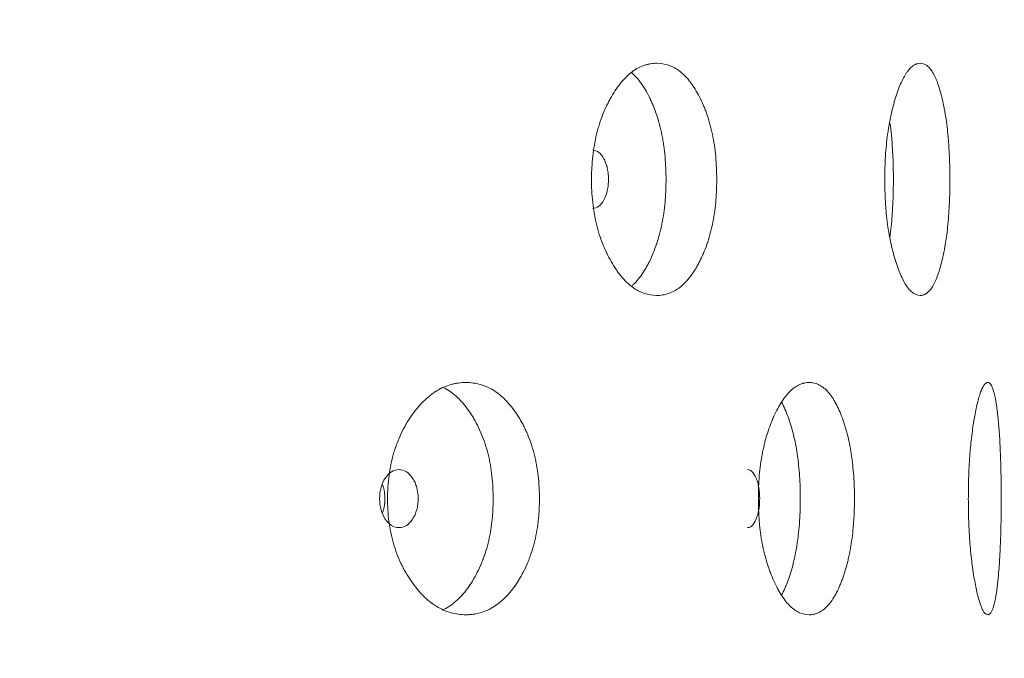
# Model space of a CAD drawing. Header units: millimetres. Extents: x 4 to 1188, y 1 to 840.
# Tile 135 of 203: x 737.26 to 742.11, y 406.86 to 410. Entities that reach past the tile are written whole.
import ezdxf

# ---------------------------------------------------------------- set-up
doc = ezdxf.new("R2010")
doc.units = ezdxf.units.MM
doc.layers.add('1', color=7, linetype='Continuous')
doc.styles.add('Arial Unicode MS', font='Arial Unicode MS')
doc.dimstyles.get("Standard").update_dxf_attribs({"dimtxt": 0.18, "dimasz": 0.18, "dimexe": 0.18, "dimexo": 0.0625, "dimgap": 0.09, "dimtad": 0, "dimtih": 1, "dimtoh": 1, "dimdec": 4, "dimzin": 0, "dimdsep": 46, "dimtxsty": 'Standard', "dimcen": 0.09, "dimadec": 0, "dimazin": 0, "dimtfac": 1, "dimtdec": 4, "dimtofl": 0, "dimtmove": 0, "dimatfit": 3, "dimfxl": 0, "dimtolj": 1, "dimtzin": 0, "dimarcsym": 0})

# ---------------------------------------------------------------- blocks, each defined once
blk = doc.blocks.new('_U11')
at = {"layer": '1', "color": 18, "lineweight": 35}
for p, q in [((743.0685, 423.5025), (763.1443, 423.5025)), ((761.1443, 423.5025), (761.1443, 282.0239)), ((742.4257, 282.0239), (763.1443, 282.0239))]:
    blk.add_line(p, q, dxfattribs=at)
at = {"layer": '1', "color": 18, "lineweight": 70}
for points in [[(761.1443, 423.5025), (761.9203, 420.0025), (760.3684, 420.0025)], [(761.1443, 282.0239), (760.3684, 285.5239), (761.9203, 285.5239)]]:
    blk.add_solid(points, dxfattribs=at)
at = {"layer": '1', "color": 18, "linetype": 'Continuous', "lineweight": 13, "insert": (760.3895, 347.4111), "char_height": 5, "attachment_point": 7, "rotation": 90, "line_spacing_factor": 1.047437, "style": 'Arial Unicode MS'}
blk.add_mtext('\\fArial Unicode MS|b0|i0;\\W1.0000;990', dxfattribs=at)

msp = doc.modelspace()

# ---------------------------------------------------------------- linework, layer by layer
at = {"layer": '1', "color": 154, "linetype": 'Continuous', "lineweight": 13}
for points, knots in [([(740.6942, 409.2167), (740.6942, 409.2143), (740.6942, 409.2119), (740.6942, 409.2072), (740.6941, 409.2), (740.6939, 409.1833), (740.6931, 409.1596), (740.692, 409.1407), (740.6911, 409.1265), (740.6907, 409.1218), (740.69, 409.1124), (740.6895, 409.1077), (740.6856, 409.0659), (740.6803, 409.03), (740.6694, 408.9781), (740.6654, 408.9612), (740.6596, 408.9404), (740.6585, 408.9363), (740.6561, 408.9281), (740.6524, 408.9159), (740.6485, 408.9041), (740.6404, 408.8809), (740.6346, 408.8661), (740.6255, 408.8447), (740.6223, 408.8377), (740.6159, 408.8239), (740.6126, 408.8172), (740.6058, 408.804), (740.6023, 408.7975), (740.5969, 408.788), (740.5951, 408.7848), (740.5915, 408.7787), (740.5897, 408.7756), (740.5804, 408.7607), (740.5728, 408.7495), (740.549, 408.7182), (740.532, 408.7005), (740.5116, 408.6845), (740.5093, 408.6828), (740.5047, 408.6795), (740.4978, 408.6747), (740.4908, 408.6705), (740.4767, 408.6627), (740.4672, 408.6585), (740.4478, 408.6518), (740.4381, 408.6494), (740.4232, 408.6469), (740.4182, 408.6463), (740.4107, 408.6457), (740.4082, 408.6456), (740.4031, 408.6454), (740.4006, 408.6454), (740.3779, 408.6454), (740.3578, 408.6485), (740.3278, 408.6588), (740.3178, 408.6631), (740.2979, 408.6737), (740.2882, 408.6799), (740.2596, 408.7012), (740.2368, 408.7233), (740.2154, 408.7506), (740.2069, 408.7619), (740.2027, 408.7678), (740.1904, 408.7858), (740.1825, 408.7985), (740.1674, 408.8249), (740.1601, 408.8386), (740.1497, 408.8602), (740.1446, 408.8712), (740.1397, 408.8825), (740.1365, 408.8902), (740.135, 408.8941), (740.121, 408.9291), (740.1106, 408.962), (740.0981, 409.0138), (740.0936, 409.0359), (740.0898, 409.0587), (740.0884, 409.0679), (740.0877, 409.0725), (740.0858, 409.0864), (740.0846, 409.0957), (740.0796, 409.1423), (740.0773, 409.1892), (740.078, 409.2366), (740.0785, 409.2556), (740.0789, 409.2651), (740.0804, 409.2934), (740.0819, 409.3121), (740.0881, 409.3675), (740.0943, 409.4036), (740.1039, 409.443), (740.105, 409.4474), (740.1073, 409.456), (740.1107, 409.4689), (740.1145, 409.4814), (740.1224, 409.5061), (740.1281, 409.5219), (740.1403, 409.5526), (740.1468, 409.5674), (740.1572, 409.5889), (740.1608, 409.5959), (740.1663, 409.6063), (740.1681, 409.6097), (740.1719, 409.6165), (740.1738, 409.6199), (740.1909, 409.6497), (740.2072, 409.6735), (740.2333, 409.7049), (740.2423, 409.7146), (740.2539, 409.7258), (740.2562, 409.7279), (740.2609, 409.7321), (740.2632, 409.7342), (740.2703, 409.7402), (740.275, 409.7439), (740.2989, 409.7614), (740.3185, 409.7716), (740.3434, 409.78), (740.351, 409.7822), (740.3585, 409.7839), (740.3636, 409.785), (740.3661, 409.7854), (740.3788, 409.7875), (740.3889, 409.7882), (740.4189, 409.7882), (740.4387, 409.7851), (740.4607, 409.7774), (740.4632, 409.7765), (740.468, 409.7745), (740.4752, 409.7714), (740.4918, 409.7631), (740.5147, 409.7477), (740.5364, 409.7279), (740.5511, 409.7117), (740.5572, 409.7042), (740.5613, 409.6991), (740.5633, 409.6965), (740.5814, 409.6727), (740.596, 409.6487), (740.6163, 409.6091), (740.6228, 409.5954), (740.6305, 409.5773), (740.632, 409.5736), (740.635, 409.5663), (740.6394, 409.5552), (740.6435, 409.5438), (740.6569, 409.5052), (740.6659, 409.4725), (740.675, 409.4289), (740.6767, 409.4201), (740.6798, 409.4021), (740.6813, 409.3931), (740.6853, 409.3659), (740.6875, 409.3476), (740.6926, 409.2923), (740.6942, 409.2548), (740.6942, 409.2167)], [0, 0, 0, 0, 0.001953, 0.001953, 0.003906, 0.007813, 0.015625, 0.023438, 0.023438, 0.027344, 0.027344, 0.03125, 0.03125, 0.0625, 0.0625, 0.078125, 0.078125, 0.082031, 0.082031, 0.085938, 0.09375, 0.09375, 0.109375, 0.109375, 0.117188, 0.117188, 0.125, 0.125, 0.132813, 0.132813, 0.136719, 0.136719, 0.140625, 0.140625, 0.15625, 0.15625, 0.1875, 0.1875, 0.191406, 0.191406, 0.195313, 0.203125, 0.203125, 0.21875, 0.21875, 0.234375, 0.234375, 0.242188, 0.242188, 0.246094, 0.246094, 0.25, 0.25, 0.28125, 0.28125, 0.296875, 0.296875, 0.3125, 0.3125, 0.34375, 0.351563, 0.351563, 0.359375, 0.359375, 0.375, 0.375, 0.390625, 0.390625, 0.398438, 0.402344, 0.402344, 0.40625, 0.40625, 0.4375, 0.4375, 0.453125, 0.457031, 0.457031, 0.460938, 0.460938, 0.46875, 0.46875, 0.5, 0.507813, 0.507813, 0.515625, 0.515625, 0.53125, 0.53125, 0.5625, 0.5625, 0.566406, 0.566406, 0.570313, 0.578125, 0.578125, 0.59375, 0.59375, 0.609375, 0.609375, 0.617188, 0.617188, 0.621094, 0.621094, 0.625, 0.625, 0.65625, 0.65625, 0.671875, 0.671875, 0.675781, 0.675781, 0.679688, 0.679688, 0.6875, 0.6875, 0.71875, 0.71875, 0.726563, 0.730469, 0.730469, 0.734375, 0.734375, 0.75, 0.75, 0.78125, 0.78125, 0.785156, 0.785156, 0.789063, 0.796875, 0.8125, 0.828125, 0.835938, 0.839844, 0.839844, 0.84375, 0.84375, 0.875, 0.875, 0.890625, 0.890625, 0.894531, 0.894531, 0.898438, 0.90625, 0.90625, 0.9375, 0.9375, 0.945313, 0.945313, 0.953125, 0.953125, 0.96875, 0.96875, 1, 1, 1, 1]), ([(741.8421, 409.2167), (741.8421, 409.2143), (741.8421, 409.2119), (741.8421, 409.2072), (741.8421, 409.2), (741.842, 409.1833), (741.8416, 409.1596), (741.8411, 409.1407), (741.8406, 409.1265), (741.8405, 409.1218), (741.8401, 409.1124), (741.8399, 409.1077), (741.8381, 409.0659), (741.8356, 409.03), (741.8305, 408.9781), (741.8286, 408.9612), (741.8259, 408.9404), (741.8253, 408.9363), (741.8242, 408.9281), (741.8224, 408.9159), (741.8206, 408.9041), (741.8167, 408.8809), (741.814, 408.8661), (741.8096, 408.8447), (741.8081, 408.8377), (741.805, 408.8239), (741.8034, 408.8172), (741.8001, 408.804), (741.7984, 408.7975), (741.7958, 408.788), (741.795, 408.7848), (741.7932, 408.7787), (741.7923, 408.7756), (741.7878, 408.7607), (741.7841, 408.7495), (741.7724, 408.7182), (741.764, 408.7005), (741.7537, 408.6845), (741.7526, 408.6828), (741.7503, 408.6795), (741.7468, 408.6747), (741.7432, 408.6705), (741.7361, 408.6627), (741.7313, 408.6585), (741.7214, 408.6518), (741.7164, 408.6494), (741.7088, 408.6469), (741.7062, 408.6463), (741.7023, 408.6457), (741.701, 408.6456), (741.6984, 408.6454), (741.697, 408.6454), (741.6853, 408.6454), (741.6747, 408.6485), (741.6588, 408.6588), (741.6535, 408.6631), (741.6428, 408.6737), (741.6376, 408.6799), (741.6222, 408.7012), (741.6098, 408.7233), (741.5981, 408.7506), (741.5934, 408.7619), (741.5911, 408.7678), (741.5844, 408.7858), (741.58, 408.7985), (741.5716, 408.8249), (741.5676, 408.8386), (741.5618, 408.8602), (741.559, 408.8712), (741.5563, 408.8825), (741.5545, 408.8902), (741.5536, 408.8941), (741.5458, 408.9291), (741.54, 408.962), (741.5329, 409.0138), (741.5303, 409.0359), (741.5282, 409.0587), (741.5274, 409.0679), (741.527, 409.0725), (741.5259, 409.0864), (741.5253, 409.0957), (741.5225, 409.1423), (741.5212, 409.1892), (741.5216, 409.2366), (741.5218, 409.2556), (741.5221, 409.2651), (741.5229, 409.2934), (741.5238, 409.3121), (741.5273, 409.3675), (741.5308, 409.4036), (741.5362, 409.443), (741.5368, 409.4474), (741.5381, 409.456), (741.54, 409.4689), (741.5421, 409.4814), (741.5465, 409.5061), (741.5497, 409.5219), (741.5566, 409.5526), (741.5602, 409.5674), (741.566, 409.5889), (741.568, 409.5959), (741.571, 409.6063), (741.5721, 409.6097), (741.5741, 409.6165), (741.5752, 409.6199), (741.5847, 409.6497), (741.5936, 409.6735), (741.6079, 409.7049), (741.6128, 409.7146), (741.6191, 409.7258), (741.6204, 409.7279), (741.6229, 409.7321), (741.6242, 409.7342), (741.628, 409.7402), (741.6305, 409.7439), (741.6434, 409.7614), (741.6538, 409.7716), (741.6671, 409.78), (741.671, 409.7822), (741.675, 409.7839), (741.6777, 409.785), (741.679, 409.7854), (741.6857, 409.7875), (741.6909, 409.7882), (741.7066, 409.7882), (741.7168, 409.7851), (741.728, 409.7774), (741.7292, 409.7765), (741.7317, 409.7745), (741.7354, 409.7714), (741.7438, 409.7631), (741.7553, 409.7477), (741.7661, 409.7279), (741.7734, 409.7117), (741.7764, 409.7042), (741.7784, 409.6991), (741.7794, 409.6965), (741.7883, 409.6727), (741.7954, 409.6487), (741.8052, 409.6091), (741.8083, 409.5954), (741.812, 409.5773), (741.8127, 409.5736), (741.8141, 409.5663), (741.8162, 409.5552), (741.8182, 409.5438), (741.8246, 409.5052), (741.8288, 409.4725), (741.8331, 409.4289), (741.8339, 409.4201), (741.8354, 409.4021), (741.8361, 409.3931), (741.8379, 409.3659), (741.839, 409.3476), (741.8414, 409.2923), (741.8421, 409.2548), (741.8421, 409.2167)], [0, 0, 0, 0, 0.001953, 0.001953, 0.003906, 0.007812, 0.015625, 0.023437, 0.023437, 0.027344, 0.027344, 0.03125, 0.03125, 0.0625, 0.0625, 0.078125, 0.078125, 0.082031, 0.082031, 0.085937, 0.09375, 0.09375, 0.109375, 0.109375, 0.117187, 0.117187, 0.125, 0.125, 0.132812, 0.132812, 0.136719, 0.136719, 0.140625, 0.140625, 0.15625, 0.15625, 0.1875, 0.1875, 0.191406, 0.191406, 0.195312, 0.203125, 0.203125, 0.21875, 0.21875, 0.234375, 0.234375, 0.242187, 0.242187, 0.246094, 0.246094, 0.25, 0.25, 0.28125, 0.28125, 0.296875, 0.296875, 0.3125, 0.3125, 0.34375, 0.351562, 0.351562, 0.359375, 0.359375, 0.375, 0.375, 0.390625, 0.390625, 0.398437, 0.402344, 0.402344, 0.40625, 0.40625, 0.4375, 0.4375, 0.453125, 0.457031, 0.457031, 0.460937, 0.460937, 0.46875, 0.46875, 0.5, 0.507812, 0.507812, 0.515625, 0.515625, 0.53125, 0.53125, 0.5625, 0.5625, 0.566406, 0.566406, 0.570312, 0.578125, 0.578125, 0.59375, 0.59375, 0.609375, 0.609375, 0.617187, 0.617187, 0.621094, 0.621094, 0.625, 0.625, 0.65625, 0.65625, 0.671875, 0.671875, 0.675781, 0.675781, 0.679687, 0.679687, 0.6875, 0.6875, 0.71875, 0.71875, 0.726562, 0.730469, 0.730469, 0.734375, 0.734375, 0.75, 0.75, 0.78125, 0.78125, 0.785156, 0.785156, 0.789062, 0.796875, 0.8125, 0.828125, 0.835937, 0.839844, 0.839844, 0.84375, 0.84375, 0.875, 0.875, 0.890625, 0.890625, 0.894531, 0.894531, 0.898437, 0.90625, 0.90625, 0.9375, 0.9375, 0.945312, 0.945312, 0.953125, 0.953125, 0.96875, 0.96875, 1, 1, 1, 1]), ([(740.2764, 409.7409), (740.2832, 409.735), (740.294, 409.7244), (740.3046, 409.7122), (740.3127, 409.7022), (740.3167, 409.6971), (740.3283, 409.681), (740.3358, 409.6696), (740.35, 409.6456), (740.3568, 409.6329), (740.3667, 409.613), (740.3715, 409.6028), (740.3761, 409.5923), (740.3792, 409.5852), (740.3807, 409.5816), (740.3881, 409.5635), (740.3937, 409.5486), (740.409, 409.5024), (740.4177, 409.4698), (740.4255, 409.4308), (740.4263, 409.4264), (740.4279, 409.4176), (740.4287, 409.4132), (740.431, 409.3999), (740.4324, 409.391), (740.4362, 409.3641), (740.4382, 409.346), (740.4431, 409.2913), (740.4447, 409.2543), (740.4447, 409.2167)], [0, 0, 0, 0, 0.066214, 0.108659, 0.108659, 0.151104, 0.151104, 0.235993, 0.235993, 0.320883, 0.320883, 0.363328, 0.38455, 0.38455, 0.405772, 0.405772, 0.490662, 0.490662, 0.660441, 0.660441, 0.681664, 0.681664, 0.702886, 0.702886, 0.745331, 0.745331, 0.830221, 0.830221, 1, 1, 1, 1]), ([(741.5482, 409.492), (741.5505, 409.4737), (741.5526, 409.4547), (741.5549, 409.4308), (741.5553, 409.4264), (741.556, 409.4176), (741.5564, 409.4132), (741.5575, 409.3999), (741.5581, 409.391), (741.5599, 409.3641), (741.5608, 409.346), (741.5631, 409.2913), (741.5638, 409.2543), (741.5638, 409.2167)], [0, 0, 0, 0, 0.220425, 0.220425, 0.269148, 0.269148, 0.317872, 0.317872, 0.415319, 0.415319, 0.610212, 0.610212, 1, 1, 1, 1]), ([(740.0836, 409.074), (740.0836, 409.074), (740.0836, 409.074), (740.1054, 409.074), (740.1236, 409.0879), (740.1463, 409.1298), (740.1519, 409.1452), (740.1575, 409.1704), (740.1589, 409.1792), (740.1608, 409.1974), (740.1612, 409.2067), (740.1612, 409.2365), (740.1593, 409.2548), (740.1537, 409.28), (740.1514, 409.2881), (740.1458, 409.3034), (740.1426, 409.3105), (740.1312, 409.3316), (740.1228, 409.3421), (740.1045, 409.3561), (740.0947, 409.3596), (740.0839, 409.3596)], [0, 0, 0, 0, 0.000031, 0.000031, 0.250149, 0.250149, 0.375207, 0.375207, 0.437736, 0.437736, 0.500266, 0.500266, 0.625324, 0.625324, 0.687854, 0.687854, 0.750383, 0.750383, 0.875442, 0.875442, 1, 1, 1, 1]), ([(740.4447, 409.2167), (740.4447, 409.2143), (740.4447, 409.212), (740.4446, 409.2073), (740.4446, 409.2002), (740.4443, 409.1838), (740.4436, 409.1603), (740.4426, 409.1416), (740.4417, 409.1276), (740.4413, 409.123), (740.4406, 409.1137), (740.4402, 409.1091), (740.4365, 409.0677), (740.4314, 409.0321), (740.421, 408.9806), (740.4171, 408.9637), (740.4117, 408.9431), (740.4105, 408.939), (740.4082, 408.9308), (740.4047, 408.9186), (740.4009, 408.9068), (740.388, 408.8682), (740.3761, 408.8396), (740.3597, 408.8064), (740.3563, 408.7999), (740.3511, 408.7903), (740.3493, 408.7871), (740.3458, 408.7809), (740.344, 408.7778), (740.335, 408.7627), (740.3201, 408.7401), (740.3001, 408.7156), (740.2858, 408.7013), (740.28, 408.6959), (740.2784, 408.6945)], [0, 0, 0, 0, 0.010707, 0.010707, 0.021413, 0.042827, 0.085653, 0.12848, 0.12848, 0.149893, 0.149893, 0.171306, 0.171306, 0.342612, 0.342612, 0.428266, 0.428266, 0.449679, 0.449679, 0.471092, 0.513919, 0.513919, 0.685225, 0.685225, 0.728051, 0.728051, 0.749465, 0.749465, 0.770878, 0.770878, 0.856531, 0.942184, 0.985011, 1, 1, 1, 1]), ([(741.5638, 409.2167), (741.5638, 409.2143), (741.5638, 409.212), (741.5638, 409.2073), (741.5638, 409.2002), (741.5637, 409.1838), (741.5634, 409.1603), (741.5629, 409.1416), (741.5624, 409.1276), (741.5623, 409.123), (741.562, 409.1137), (741.5618, 409.1091), (741.56, 409.0677), (741.5577, 409.0321), (741.5528, 408.9806), (741.5509, 408.9637), (741.5484, 408.9435), (741.5479, 408.9399), (741.5475, 408.9362)], [0, 0, 0, 0, 0.023937, 0.023937, 0.047874, 0.095749, 0.191498, 0.287246, 0.287246, 0.335121, 0.335121, 0.382995, 0.382995, 0.76599, 0.76599, 0.957488, 0.957488, 1, 1, 1, 1]), ([(739.8214, 407.6453), (739.8214, 407.6429), (739.8214, 407.6405), (739.8214, 407.6357), (739.8213, 407.6286), (739.821, 407.6119), (739.82, 407.5882), (739.8187, 407.5692), (739.8175, 407.5551), (739.817, 407.5504), (739.8161, 407.541), (739.8156, 407.5363), (739.8107, 407.4945), (739.8041, 407.4585), (739.7907, 407.4067), (739.7856, 407.3898), (739.7785, 407.369), (739.7771, 407.3649), (739.7741, 407.3567), (739.7696, 407.3445), (739.7647, 407.3327), (739.7548, 407.3095), (739.7476, 407.2947), (739.7363, 407.2732), (739.7325, 407.2662), (739.7245, 407.2525), (739.7204, 407.2458), (739.7121, 407.2325), (739.7078, 407.2261), (739.7012, 407.2165), (739.699, 407.2134), (739.6945, 407.2072), (739.6923, 407.2042), (739.6809, 407.1893), (739.6715, 407.178), (739.6423, 407.1468), (739.6215, 407.1291), (739.5965, 407.1131), (739.5937, 407.1114), (739.5881, 407.1081), (739.5796, 407.1033), (739.5711, 407.0991), (739.5539, 407.0913), (739.5423, 407.0871), (739.5188, 407.0804), (739.5069, 407.0779), (739.4888, 407.0755), (739.4827, 407.0749), (739.4736, 407.0743), (739.4705, 407.0742), (739.4644, 407.074), (739.4614, 407.0739), (739.4339, 407.074), (739.4095, 407.0771), (739.3733, 407.0873), (739.3612, 407.0917), (739.3372, 407.1023), (739.3255, 407.1085), (739.2911, 407.1298), (739.2637, 407.1519), (739.238, 407.1792), (739.2278, 407.1905), (739.2228, 407.1964), (739.2081, 407.2144), (739.1986, 407.2271), (739.1805, 407.2535), (739.1718, 407.2672), (739.1594, 407.2888), (739.1533, 407.2997), (739.1475, 407.3111), (739.1437, 407.3188), (739.1418, 407.3226), (739.1252, 407.3577), (739.1128, 407.3906), (739.0979, 407.4424), (739.0925, 407.4645), (739.088, 407.4873), (739.0863, 407.4965), (739.0855, 407.5011), (739.0832, 407.515), (739.0818, 407.5243), (739.0759, 407.5708), (739.0732, 407.6178), (739.074, 407.6652), (739.0746, 407.6841), (739.075, 407.6937), (739.0768, 407.722), (739.0787, 407.7407), (739.086, 407.7961), (739.0934, 407.8321), (739.1048, 407.8716), (739.1061, 407.8759), (739.1088, 407.8846), (739.113, 407.8974), (739.1174, 407.91), (739.1268, 407.9346), (739.1336, 407.9505), (739.1482, 407.9812), (739.156, 407.996), (739.1684, 408.0175), (739.1727, 408.0245), (739.1793, 408.0349), (739.1815, 408.0383), (739.186, 408.0451), (739.1882, 408.0484), (739.2087, 408.0782), (739.2282, 408.1021), (739.2595, 408.1335), (739.2703, 408.1432), (739.2842, 408.1543), (739.287, 408.1565), (739.2927, 408.1607), (739.2955, 408.1628), (739.304, 408.1687), (739.3097, 408.1725), (739.3384, 408.19), (739.362, 408.2002), (739.3921, 408.2086), (739.4012, 408.2108), (739.4104, 408.2125), (739.4165, 408.2135), (739.4196, 408.214), (739.4349, 408.216), (739.4471, 408.2168), (739.4836, 408.2168), (739.5076, 408.2137), (739.5344, 408.206), (739.5374, 408.205), (739.5433, 408.2031), (739.5521, 408.2), (739.5724, 408.1916), (739.6003, 408.1763), (739.6269, 408.1565), (739.6449, 408.1402), (739.6524, 408.1328), (739.6574, 408.1277), (739.6599, 408.1251), (739.682, 408.1012), (739.7, 408.0772), (739.725, 408.0377), (739.733, 408.0239), (739.7425, 408.0059), (739.7444, 408.0022), (739.7481, 407.9949), (739.7535, 407.9837), (739.7586, 407.9724), (739.7751, 407.9338), (739.7863, 407.9011), (739.7975, 407.8575), (739.7996, 407.8486), (739.8035, 407.8307), (739.8053, 407.8217), (739.8103, 407.7945), (739.813, 407.7762), (739.8194, 407.7209), (739.8214, 407.6833), (739.8214, 407.6453)], [0, 0, 0, 0, 0.001953, 0.001953, 0.003906, 0.007813, 0.015625, 0.023438, 0.023438, 0.027344, 0.027344, 0.03125, 0.03125, 0.0625, 0.0625, 0.078125, 0.078125, 0.082031, 0.082031, 0.085938, 0.09375, 0.09375, 0.109375, 0.109375, 0.117188, 0.117188, 0.125, 0.125, 0.132813, 0.132813, 0.136719, 0.136719, 0.140625, 0.140625, 0.15625, 0.15625, 0.1875, 0.1875, 0.191406, 0.191406, 0.195313, 0.203125, 0.203125, 0.21875, 0.21875, 0.234375, 0.234375, 0.242188, 0.242188, 0.246094, 0.246094, 0.25, 0.25, 0.28125, 0.28125, 0.296875, 0.296875, 0.3125, 0.3125, 0.34375, 0.351563, 0.351563, 0.359375, 0.359375, 0.375, 0.375, 0.390625, 0.390625, 0.398438, 0.402344, 0.402344, 0.40625, 0.40625, 0.4375, 0.4375, 0.453125, 0.457031, 0.457031, 0.460938, 0.460938, 0.46875, 0.46875, 0.5, 0.507813, 0.507813, 0.515625, 0.515625, 0.53125, 0.53125, 0.5625, 0.5625, 0.566406, 0.566406, 0.570313, 0.578125, 0.578125, 0.59375, 0.59375, 0.609375, 0.609375, 0.617188, 0.617188, 0.621094, 0.621094, 0.625, 0.625, 0.65625, 0.65625, 0.671875, 0.671875, 0.675781, 0.675781, 0.679688, 0.679688, 0.6875, 0.6875, 0.71875, 0.71875, 0.726563, 0.730469, 0.730469, 0.734375, 0.734375, 0.75, 0.75, 0.78125, 0.78125, 0.785156, 0.785156, 0.789063, 0.796875, 0.8125, 0.828125, 0.835938, 0.839844, 0.839844, 0.84375, 0.84375, 0.875, 0.875, 0.890625, 0.890625, 0.894531, 0.894531, 0.898438, 0.90625, 0.90625, 0.9375, 0.9375, 0.945313, 0.945313, 0.953125, 0.953125, 0.96875, 0.96875, 1, 1, 1, 1]), ([(739.348, 408.1925), (739.3587, 408.1873), (739.3801, 408.1749), (739.4058, 408.155), (739.4209, 408.1408), (739.4309, 408.1308), (739.4357, 408.1256), (739.45, 408.1096), (739.4592, 408.0982), (739.4767, 408.0741), (739.4851, 408.0615), (739.4972, 408.0416), (739.5032, 408.0314), (739.5089, 408.0208), (739.5127, 408.0137), (739.5145, 408.0101), (739.5237, 407.9921), (739.5305, 407.9772), (739.5495, 407.931), (739.5602, 407.8984), (739.5699, 407.8594), (739.5709, 407.855), (739.5729, 407.8462), (739.5739, 407.8418), (739.5767, 407.8285), (739.5784, 407.8195), (739.5831, 407.7927), (739.5857, 407.7746), (739.5917, 407.7199), (739.5936, 407.6829), (739.5936, 407.6453)], [0, 0, 0, 0, 0.073788, 0.150973, 0.189565, 0.189565, 0.228157, 0.228157, 0.305341, 0.305341, 0.382525, 0.382525, 0.421118, 0.440414, 0.440414, 0.45971, 0.45971, 0.536894, 0.536894, 0.691263, 0.691263, 0.710559, 0.710559, 0.729855, 0.729855, 0.768447, 0.768447, 0.845631, 0.845631, 1, 1, 1, 1]), ([(741.3722, 407.6453), (741.3722, 407.6429), (741.3722, 407.6405), (741.3722, 407.6357), (741.3722, 407.6286), (741.372, 407.6119), (741.3714, 407.5882), (741.3706, 407.5692), (741.3699, 407.5551), (741.3696, 407.5504), (741.3691, 407.541), (741.3687, 407.5363), (741.3658, 407.4945), (741.3619, 407.4585), (741.3538, 407.4067), (741.3508, 407.3898), (741.3466, 407.369), (741.3457, 407.3649), (741.3439, 407.3567), (741.3411, 407.3445), (741.3382, 407.3327), (741.3322, 407.3095), (741.3279, 407.2947), (741.3211, 407.2732), (741.3187, 407.2662), (741.3139, 407.2525), (741.3114, 407.2458), (741.3063, 407.2325), (741.3037, 407.2261), (741.2997, 407.2165), (741.2984, 407.2134), (741.2956, 407.2072), (741.2943, 407.2042), (741.2873, 407.1893), (741.2816, 407.178), (741.2637, 407.1468), (741.2509, 407.1291), (741.2353, 407.1131), (741.2336, 407.1114), (741.2301, 407.1081), (741.2249, 407.1033), (741.2196, 407.0991), (741.2089, 407.0913), (741.2016, 407.0871), (741.1869, 407.0804), (741.1794, 407.0779), (741.168, 407.0755), (741.1642, 407.0749), (741.1584, 407.0743), (741.1565, 407.0742), (741.1526, 407.074), (741.1507, 407.0739), (741.1333, 407.074), (741.1178, 407.0771), (741.0946, 407.0873), (741.0869, 407.0917), (741.0715, 407.1023), (741.0639, 407.1085), (741.0417, 407.1298), (741.024, 407.1519), (741.0072, 407.1792), (741.0006, 407.1905), (740.9973, 407.1964), (740.9877, 407.2144), (740.9815, 407.2271), (740.9696, 407.2535), (740.9639, 407.2672), (740.9557, 407.2888), (740.9517, 407.2997), (740.9479, 407.3111), (740.9454, 407.3188), (740.9441, 407.3226), (740.9332, 407.3577), (740.925, 407.3906), (740.9151, 407.4424), (740.9115, 407.4645), (740.9085, 407.4873), (740.9074, 407.4965), (740.9069, 407.5011), (740.9053, 407.515), (740.9044, 407.5243), (740.9005, 407.5708), (740.8987, 407.6178), (740.8992, 407.6652), (740.8996, 407.6841), (740.8999, 407.6937), (740.9011, 407.722), (740.9023, 407.7407), (740.9072, 407.7961), (740.9121, 407.8321), (740.9197, 407.8716), (740.9205, 407.8759), (740.9223, 407.8846), (740.9251, 407.8974), (740.928, 407.91), (740.9342, 407.9346), (740.9387, 407.9505), (740.9483, 407.9812), (740.9535, 407.996), (740.9617, 408.0175), (740.9645, 408.0245), (740.9688, 408.0349), (740.9702, 408.0383), (740.9732, 408.0451), (740.9747, 408.0484), (740.9881, 408.0782), (741.0008, 408.1021), (741.0212, 408.1335), (741.0282, 408.1432), (741.0373, 408.1543), (741.0391, 408.1565), (741.0427, 408.1607), (741.0445, 408.1628), (741.05, 408.1687), (741.0537, 408.1725), (741.0723, 408.19), (741.0874, 408.2002), (741.1067, 408.2086), (741.1125, 408.2108), (741.1184, 408.2125), (741.1223, 408.2135), (741.1242, 408.214), (741.134, 408.216), (741.1417, 408.2168), (741.1648, 408.2168), (741.1799, 408.2137), (741.1967, 408.206), (741.1986, 408.205), (741.2022, 408.2031), (741.2078, 408.2), (741.2204, 408.1916), (741.2377, 408.1763), (741.2542, 408.1565), (741.2652, 408.1402), (741.2699, 408.1328), (741.2729, 408.1277), (741.2745, 408.1251), (741.288, 408.1012), (741.299, 408.0772), (741.3142, 408.0377), (741.319, 408.0239), (741.3248, 408.0059), (741.3259, 408.0022), (741.3282, 407.9949), (741.3314, 407.9837), (741.3345, 407.9724), (741.3445, 407.9338), (741.3512, 407.9011), (741.3579, 407.8575), (741.3592, 407.8486), (741.3616, 407.8307), (741.3626, 407.8217), (741.3656, 407.7945), (741.3672, 407.7762), (741.371, 407.7209), (741.3722, 407.6833), (741.3722, 407.6453)], [0, 0, 0, 0, 0.001953, 0.001953, 0.003906, 0.007813, 0.015625, 0.023438, 0.023438, 0.027344, 0.027344, 0.03125, 0.03125, 0.0625, 0.0625, 0.078125, 0.078125, 0.082031, 0.082031, 0.085938, 0.09375, 0.09375, 0.109375, 0.109375, 0.117188, 0.117188, 0.125, 0.125, 0.132813, 0.132813, 0.136719, 0.136719, 0.140625, 0.140625, 0.15625, 0.15625, 0.1875, 0.1875, 0.191406, 0.191406, 0.195313, 0.203125, 0.203125, 0.21875, 0.21875, 0.234375, 0.234375, 0.242188, 0.242188, 0.246094, 0.246094, 0.25, 0.25, 0.28125, 0.28125, 0.296875, 0.296875, 0.3125, 0.3125, 0.34375, 0.351563, 0.351563, 0.359375, 0.359375, 0.375, 0.375, 0.390625, 0.390625, 0.398438, 0.402344, 0.402344, 0.40625, 0.40625, 0.4375, 0.4375, 0.453125, 0.457031, 0.457031, 0.460938, 0.460938, 0.46875, 0.46875, 0.5, 0.507813, 0.507813, 0.515625, 0.515625, 0.53125, 0.53125, 0.5625, 0.5625, 0.566406, 0.566406, 0.570313, 0.578125, 0.578125, 0.59375, 0.59375, 0.609375, 0.609375, 0.617188, 0.617188, 0.621094, 0.621094, 0.625, 0.625, 0.65625, 0.65625, 0.671875, 0.671875, 0.675781, 0.675781, 0.679688, 0.679688, 0.6875, 0.6875, 0.71875, 0.71875, 0.726563, 0.730469, 0.730469, 0.734375, 0.734375, 0.75, 0.75, 0.78125, 0.78125, 0.785156, 0.785156, 0.789063, 0.796875, 0.8125, 0.828125, 0.835938, 0.839844, 0.839844, 0.84375, 0.84375, 0.875, 0.875, 0.890625, 0.890625, 0.894531, 0.894531, 0.898438, 0.90625, 0.90625, 0.9375, 0.9375, 0.945313, 0.945313, 0.953125, 0.953125, 0.96875, 0.96875, 1, 1, 1, 1]), ([(742.0948, 407.6453), (742.0948, 407.6429), (742.0948, 407.6405), (742.0947, 407.6357), (742.0947, 407.6286), (742.0947, 407.6119), (742.0945, 407.5882), (742.0944, 407.5692), (742.0942, 407.5551), (742.0941, 407.5504), (742.094, 407.541), (742.0939, 407.5363), (742.0932, 407.4945), (742.0922, 407.4585), (742.0901, 407.4067), (742.0894, 407.3898), (742.0883, 407.369), (742.088, 407.3649), (742.0876, 407.3567), (742.0868, 407.3445), (742.0861, 407.3327), (742.0845, 407.3095), (742.0833, 407.2947), (742.0815, 407.2732), (742.0808, 407.2662), (742.0795, 407.2525), (742.0788, 407.2458), (742.0774, 407.2325), (742.0767, 407.2261), (742.0756, 407.2165), (742.0752, 407.2134), (742.0744, 407.2072), (742.074, 407.2042), (742.0721, 407.1893), (742.0704, 407.178), (742.0652, 407.1468), (742.0613, 407.1291), (742.0565, 407.1131), (742.056, 407.1114), (742.0549, 407.1081), (742.0533, 407.1033), (742.0516, 407.0991), (742.0482, 407.0913), (742.0459, 407.0871), (742.0411, 407.0804), (742.0386, 407.0779), (742.0348, 407.0755), (742.0335, 407.0749), (742.0316, 407.0743), (742.0309, 407.0742), (742.0296, 407.074), (742.029, 407.0739), (742.023, 407.074), (742.0176, 407.0771), (742.0093, 407.0873), (742.0065, 407.0917), (742.0008, 407.1023), (741.998, 407.1085), (741.9897, 407.1298), (741.983, 407.1519), (741.9765, 407.1792), (741.9739, 407.1905), (741.9726, 407.1964), (741.9688, 407.2144), (741.9664, 407.2271), (741.9617, 407.2535), (741.9594, 407.2672), (741.9561, 407.2888), (741.9545, 407.2997), (741.9529, 407.3111), (741.9519, 407.3188), (741.9514, 407.3226), (741.947, 407.3577), (741.9436, 407.3906), (741.9395, 407.4424), (741.938, 407.4645), (741.9368, 407.4873), (741.9363, 407.4965), (741.9361, 407.5011), (741.9355, 407.515), (741.9351, 407.5243), (741.9334, 407.5708), (741.9327, 407.6178), (741.9329, 407.6652), (741.9331, 407.6841), (741.9332, 407.6937), (741.9337, 407.722), (741.9342, 407.7407), (741.9362, 407.7961), (741.9383, 407.8321), (741.9414, 407.8716), (741.9418, 407.8759), (741.9425, 407.8846), (741.9436, 407.8974), (741.9448, 407.91), (741.9474, 407.9346), (741.9492, 407.9505), (741.9531, 407.9812), (741.9552, 407.996), (741.9585, 408.0175), (741.9596, 408.0245), (741.9613, 408.0349), (741.9619, 408.0383), (741.9631, 408.0451), (741.9637, 408.0484), (741.969, 408.0782), (741.974, 408.1021), (741.9819, 408.1335), (741.9846, 408.1432), (741.988, 408.1543), (741.9887, 408.1565), (741.9901, 408.1607), (741.9908, 408.1628), (741.9928, 408.1687), (741.9942, 408.1725), (742.0011, 408.19), (742.0067, 408.2002), (742.0136, 408.2086), (742.0157, 408.2108), (742.0177, 408.2125), (742.0191, 408.2135), (742.0198, 408.214), (742.0232, 408.216), (742.0259, 408.2168), (742.0338, 408.2168), (742.0388, 408.2137), (742.0443, 408.206), (742.0449, 408.205), (742.0461, 408.2031), (742.0479, 408.2), (742.0519, 408.1916), (742.0573, 408.1763), (742.0623, 408.1565), (742.0656, 408.1402), (742.067, 408.1328), (742.0679, 408.1277), (742.0683, 408.1251), (742.0723, 408.1012), (742.0754, 408.0772), (742.0796, 408.0377), (742.0809, 408.0239), (742.0825, 408.0059), (742.0828, 408.0022), (742.0834, 407.9949), (742.0843, 407.9837), (742.0851, 407.9724), (742.0877, 407.9338), (742.0895, 407.9011), (742.0912, 407.8575), (742.0915, 407.8486), (742.0921, 407.8307), (742.0924, 407.8217), (742.0931, 407.7945), (742.0935, 407.7762), (742.0945, 407.7209), (742.0947, 407.6833), (742.0948, 407.6453)], [0, 0, 0, 0, 0.001953, 0.001953, 0.003906, 0.007812, 0.015625, 0.023437, 0.023437, 0.027344, 0.027344, 0.03125, 0.03125, 0.0625, 0.0625, 0.078125, 0.078125, 0.082031, 0.082031, 0.085937, 0.09375, 0.09375, 0.109375, 0.109375, 0.117187, 0.117187, 0.125, 0.125, 0.132812, 0.132812, 0.136719, 0.136719, 0.140625, 0.140625, 0.15625, 0.15625, 0.1875, 0.1875, 0.191406, 0.191406, 0.195312, 0.203125, 0.203125, 0.21875, 0.21875, 0.234375, 0.234375, 0.242187, 0.242187, 0.246094, 0.246094, 0.25, 0.25, 0.28125, 0.28125, 0.296875, 0.296875, 0.3125, 0.3125, 0.34375, 0.351562, 0.351562, 0.359375, 0.359375, 0.375, 0.375, 0.390625, 0.390625, 0.398437, 0.402344, 0.402344, 0.40625, 0.40625, 0.4375, 0.4375, 0.453125, 0.457031, 0.457031, 0.460937, 0.460937, 0.46875, 0.46875, 0.5, 0.507812, 0.507812, 0.515625, 0.515625, 0.53125, 0.53125, 0.5625, 0.5625, 0.566406, 0.566406, 0.570312, 0.578125, 0.578125, 0.59375, 0.59375, 0.609375, 0.609375, 0.617187, 0.617187, 0.621094, 0.621094, 0.625, 0.625, 0.65625, 0.65625, 0.671875, 0.671875, 0.675781, 0.675781, 0.679688, 0.679688, 0.6875, 0.6875, 0.71875, 0.71875, 0.726563, 0.730469, 0.730469, 0.734375, 0.734375, 0.75, 0.75, 0.78125, 0.78125, 0.785156, 0.785156, 0.789063, 0.796875, 0.8125, 0.828125, 0.835938, 0.839844, 0.839844, 0.84375, 0.84375, 0.875, 0.875, 0.890625, 0.890625, 0.894531, 0.894531, 0.898438, 0.90625, 0.90625, 0.9375, 0.9375, 0.945312, 0.945312, 0.953125, 0.953125, 0.96875, 0.96875, 1, 1, 1, 1]), ([(741.0131, 408.1201), (741.0189, 408.1095), (741.0245, 408.0981), (741.0352, 408.0741), (741.0403, 408.0615), (741.0477, 408.0416), (741.0513, 408.0314), (741.0547, 408.0208), (741.057, 408.0137), (741.0581, 408.0101), (741.0637, 407.9921), (741.0678, 407.9772), (741.0793, 407.931), (741.0857, 407.8984), (741.0915, 407.8594), (741.0921, 407.855), (741.0933, 407.8462), (741.0939, 407.8418), (741.0956, 407.8285), (741.0966, 407.8195), (741.0994, 407.7927), (741.1009, 407.7746), (741.1046, 407.7199), (741.1057, 407.6829), (741.1057, 407.6453)], [0, 0, 0, 0, 0.09946, 0.09946, 0.19952, 0.19952, 0.24955, 0.274565, 0.274565, 0.29958, 0.29958, 0.39964, 0.39964, 0.59976, 0.59976, 0.624775, 0.624775, 0.64979, 0.64979, 0.69982, 0.69982, 0.79988, 0.79988, 1, 1, 1, 1]), ([(739.0346, 407.6454), (739.0346, 407.6257), (739.0369, 407.6075), (739.0462, 407.574), (739.0531, 407.5588), (739.072, 407.5307), (739.0824, 407.5201), (739.1049, 407.5061), (739.1169, 407.5026), (739.1563, 407.5026), (739.1785, 407.5164), (739.2061, 407.5584), (739.2129, 407.5738), (739.2198, 407.599), (739.2215, 407.6078), (739.2237, 407.626), (739.2243, 407.6353), (739.2242, 407.6651), (739.2219, 407.6834), (739.2151, 407.7086), (739.2123, 407.7166), (739.2055, 407.7319), (739.2016, 407.7391), (739.1877, 407.7601), (739.1775, 407.7707), (739.1553, 407.7847), (739.1434, 407.7882), (739.1039, 407.7881), (739.0812, 407.7739), (739.0441, 407.7185), (739.0348, 407.6846), (739.0346, 407.6454)], [0, 0, 0, 0, 0.0625, 0.0625, 0.125, 0.125, 0.1875, 0.1875, 0.25, 0.25, 0.375, 0.375, 0.4375, 0.4375, 0.46875, 0.46875, 0.5, 0.5, 0.5625, 0.5625, 0.59375, 0.59375, 0.625, 0.625, 0.6875, 0.6875, 0.75, 0.75, 0.875, 0.875, 1, 1, 1, 1]), ([(740.8463, 407.5026), (740.8463, 407.5026), (740.8463, 407.5026), (740.863, 407.5026), (740.8769, 407.5164), (740.8942, 407.5584), (740.8985, 407.5738), (740.9028, 407.599), (740.9039, 407.6078), (740.9053, 407.626), (740.9057, 407.6353), (740.9056, 407.6651), (740.9042, 407.6834), (740.8999, 407.7086), (740.8982, 407.7166), (740.8939, 407.7319), (740.8915, 407.7391), (740.8827, 407.7601), (740.8763, 407.7707), (740.8623, 407.7847), (740.8548, 407.7881), (740.8465, 407.7881)], [0, 0, 0, 0, 0.000031, 0.000031, 0.250149, 0.250149, 0.375207, 0.375207, 0.437736, 0.437736, 0.500266, 0.500266, 0.625324, 0.625324, 0.687854, 0.687854, 0.750383, 0.750383, 0.875442, 0.875442, 1, 1, 1, 1]), ([(739.0492, 407.5758), (739.051, 407.5806), (739.0578, 407.6022), (739.0627, 407.6454), (739.0578, 407.6884), (739.0509, 407.7101), (739.0492, 407.7149)], [0, 0, 0, 0, 0.114346, 0.499401, 0.887231, 1, 1, 1, 1]), ([(739.5936, 407.6453), (739.5936, 407.6429), (739.5936, 407.6406), (739.5936, 407.6359), (739.5935, 407.6288), (739.5932, 407.6123), (739.5923, 407.5889), (739.5911, 407.5702), (739.5899, 407.5562), (739.5895, 407.5516), (739.5886, 407.5423), (739.5881, 407.5377), (739.5835, 407.4963), (739.5772, 407.4607), (739.5644, 407.4092), (739.5595, 407.3923), (739.5528, 407.3716), (739.5514, 407.3675), (739.5485, 407.3593), (739.5441, 407.3472), (739.5395, 407.3354), (739.5235, 407.2968), (739.5088, 407.2682), (739.4886, 407.235), (739.4844, 407.2284), (739.478, 407.2189), (739.4759, 407.2157), (739.4715, 407.2095), (739.4694, 407.2064), (739.4583, 407.1913), (739.44, 407.1686), (739.4154, 407.1442), (739.3972, 407.1292), (739.3892, 407.1232), (739.3838, 407.1194), (739.3811, 407.1175), (739.3666, 407.1079), (739.3547, 407.1013), (739.3426, 407.0958)], [0, 0, 0, 0, 0.009561, 0.009561, 0.019122, 0.038244, 0.076488, 0.114732, 0.114732, 0.133853, 0.133853, 0.152975, 0.152975, 0.305951, 0.305951, 0.382438, 0.382438, 0.40156, 0.40156, 0.420682, 0.458926, 0.458926, 0.611901, 0.611901, 0.650145, 0.650145, 0.669267, 0.669267, 0.688389, 0.688389, 0.764877, 0.841365, 0.879608, 0.89873, 0.89873, 0.917852, 0.917852, 1, 1, 1, 1]), ([(741.1057, 407.6453), (741.1057, 407.6429), (741.1057, 407.6406), (741.1057, 407.6359), (741.1056, 407.6288), (741.1055, 407.6123), (741.1049, 407.5889), (741.1042, 407.5702), (741.1035, 407.5562), (741.1032, 407.5516), (741.1027, 407.5423), (741.1024, 407.5377), (741.0996, 407.4963), (741.0959, 407.4607), (741.0882, 407.4092), (741.0853, 407.3923), (741.0812, 407.3716), (741.0804, 407.3675), (741.0787, 407.3593), (741.076, 407.3472), (741.0732, 407.3354), (741.0636, 407.2968), (741.0547, 407.2682), (741.0424, 407.235), (741.0399, 407.2284), (741.036, 407.2189), (741.0347, 407.2157), (741.032, 407.2095), (741.0307, 407.2064), (741.0243, 407.1922), (741.0191, 407.1816), (741.0137, 407.1716)], [0, 0, 0, 0, 0.012588, 0.012588, 0.025176, 0.050352, 0.100705, 0.151057, 0.151057, 0.176234, 0.176234, 0.20141, 0.20141, 0.40282, 0.40282, 0.503525, 0.503525, 0.528701, 0.528701, 0.553877, 0.60423, 0.60423, 0.805639, 0.805639, 0.855992, 0.855992, 0.881168, 0.881168, 0.906344, 0.906344, 1, 1, 1, 1])]:
    msp.add_open_spline(points, degree=3, knots=knots, dxfattribs=at)

# ---------------------------------------------------------------- dimensions: what is measured, and where the dimension line sits
at = {"layer": '1', "color": 18, "linetype": 'Continuous', "lineweight": 13}
dim = msp.add_linear_dim(base=(761.1443, 282.0239), p1=(737.2629, 423.5025), p2=(741.4257, 282.0239), angle=90, dimstyle='Standard', override={"dimtxt": 5, "dimasz": 3.5, "dimexe": 2, "dimexo": 1, "dimgap": 2.5, "dimtad": 1, "dimtih": 0, "dimtoh": 0, "dimdec": 0, "dimlfac": 7, "dimzin": 8, "dimdsep": 44, "dimlunit": 2, "dimtxsty": 'Arial Unicode MS', "dimsah": 1, "dimse1": 0, "dimse2": 0, "dimsd1": 0, "dimsd2": 0, "dimclrd": 18, "dimclre": 18, "dimclrt": 18, "dimtol": 0, "dimtm": -0.1, "dimtfac": 0.4, "dimtdec": 2, "dimtofl": 1, "dimtmove": 0, "dimtzin": 8, "dimlwd": 35, "dimlwe": 35}, dxfattribs=at)
dim.commit()
dim.dimension.update_dxf_attribs({"geometry": '_U11', "text_midpoint": (761.1443, 352.7632), "dimtype": 160})

doc.saveas('drawing.dxf')
